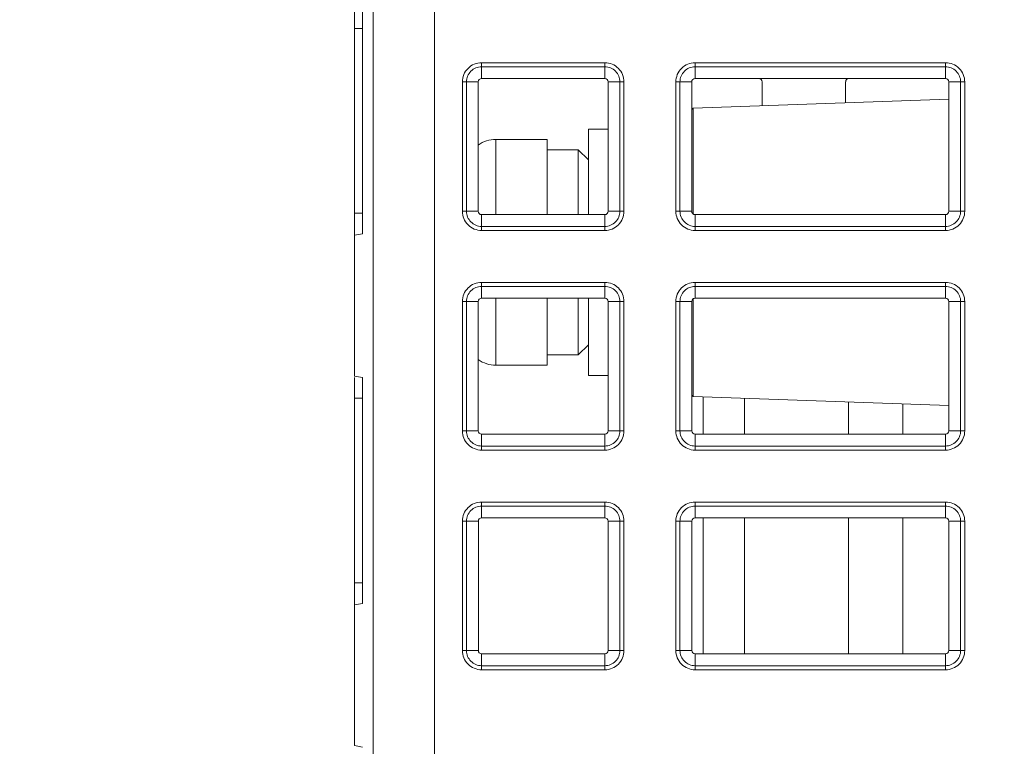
# Model space of a CAD drawing. Header units: millimetres. Extents: x -296 to 295, y -209 to 209.
# Tile 11 of 120: x -246 to -222, y -118 to -101. Entities that reach past the tile are written whole.
import ezdxf

# ---------------------------------------------------------------- set-up
doc = ezdxf.new("R2010")
doc.units = ezdxf.units.MM
doc.header["$MEASUREMENT"] = 0
doc.layers.add('layer 1', color=7, linetype='Continuous')

msp = doc.modelspace()

# ---------------------------------------------------------------- linework, layer by layer
at = {"layer": 'layer 1', "color": 1, "lineweight": 0}
msp.add_open_spline([(295.3283, 209.2747), (295.3283, 209.2747), (295.3283, -208.9236), (295.3283, -208.9236), (295.3283, -208.9236), (-296.1944, -208.9236), (-296.1944, -208.9236), (-296.1944, -208.9236), (-296.1944, 209.2747), (-296.1944, 209.2747), (-296.1944, 209.2747), (295.3283, 209.2747), (295.3283, 209.2747)], degree=3, knots=[0, 0, 0, 0, 0.25, 0.25, 0.25, 0.5, 0.5, 0.5, 0.75, 0.75, 0.75, 1, 1, 1, 1], dxfattribs=at)
at = {"layer": 'layer 1', "color": 5, "lineweight": 0}
msp.add_open_spline([(-281.2487, 194.7284), (-281.2487, 194.7284), (-281.2487, -197.0649), (-281.2487, -197.0649), (-281.2487, -197.0649), (283.3586, -197.0649), (283.3586, -197.0649)], degree=3, knots=[0, 0, 0, 0, 0.5, 0.5, 0.5, 1, 1, 1, 1], dxfattribs=at)
at = {"layer": 'layer 1', "lineweight": 9}
for points in [[(-237.6342, -168.6581), (-237.6342, -168.6581), (-237.6342, -34.8388), (-237.6342, -34.8388)], [(-236.1406, -174.5897), (-236.1406, -174.5897), (-236.1406, -34.8388), (-236.1406, -34.8388)], [(-238.0906, -109.3035), (-238.0906, -109.3035), (-238.0906, -100.3388), (-238.0906, -100.3388)], [(-237.8906, -100.3388), (-237.8906, -100.3388), (-237.8906, -105.8388), (-237.8906, -105.8388)], [(-238.0906, -100.8388), (-238.0906, -100.8388), (-237.8906, -100.8388), (-237.8906, -100.8388)], [(-234.9906, -102.0565), (-234.9906, -102.0565), (-234.9906, -101.6708), (-234.9906, -101.6708)], [(-231.9906, -101.6708), (-231.9906, -101.6708), (-234.9906, -101.6708), (-234.9906, -101.6708)], [(-231.9906, -101.6708), (-231.9906, -101.6708), (-231.9906, -102.0565), (-231.9906, -102.0565)], [(-229.7906, -102.0565), (-229.7906, -102.0565), (-229.7906, -101.6708), (-229.7906, -101.6708)], [(-223.6906, -101.6708), (-223.6906, -101.6708), (-229.7906, -101.6708), (-229.7906, -101.6708)], [(-223.6906, -101.6708), (-223.6906, -101.6708), (-223.6906, -102.0565), (-223.6906, -102.0565)], [(-234.9906, -101.7698), (-234.9906, -101.7698), (-231.9906, -101.7698), (-231.9906, -101.7698)], [(-229.7906, -101.7698), (-229.7906, -101.7698), (-223.6906, -101.7698), (-223.6906, -101.7698)], [(-235.4586, -102.1388), (-235.4586, -102.1388), (-235.4586, -105.2888), (-235.4586, -105.2888)], [(-235.4586, -102.1388), (-235.4586, -102.1388), (-235.0729, -102.1388), (-235.0729, -102.1388)], [(-235.3596, -105.2888), (-235.3596, -105.2888), (-235.3596, -102.1388), (-235.3596, -102.1388)], [(-235.0722, -105.2888), (-235.0722, -105.2888), (-235.0729, -102.1388), (-235.0729, -102.1388)], [(-231.9906, -102.0565), (-231.9906, -102.0565), (-234.9906, -102.0565), (-234.9906, -102.0565)], [(-231.9087, -105.2873), (-231.9087, -105.2873), (-231.9087, -102.1372), (-231.9087, -102.1372)], [(-231.9083, -102.1388), (-231.9083, -102.1388), (-231.5226, -102.1388), (-231.5226, -102.1388)], [(-231.6217, -102.1388), (-231.6217, -102.1388), (-231.6217, -105.2888), (-231.6217, -105.2888)], [(-231.5226, -105.2888), (-231.5226, -105.2888), (-231.5226, -102.1388), (-231.5226, -102.1388)], [(-230.2586, -102.1388), (-230.2586, -102.1388), (-230.2586, -105.2888), (-230.2586, -105.2888)], [(-230.2586, -102.1388), (-230.2586, -102.1388), (-229.8729, -102.1388), (-229.8729, -102.1388)], [(-230.1596, -105.2888), (-230.1596, -105.2888), (-230.1596, -102.1388), (-230.1596, -102.1388)], [(-229.8725, -102.1372), (-229.8725, -102.1372), (-229.8725, -105.2873), (-229.8725, -105.2873)], [(-223.6906, -102.0565), (-223.6906, -102.0565), (-229.7906, -102.0565), (-229.7906, -102.0565)], [(-228.1585, -102.7157), (-228.1585, -102.7157), (-228.1583, -102.1388), (-228.1583, -102.1388)], [(-226.1229, -102.1388), (-226.1229, -102.1388), (-226.1228, -102.6447), (-226.1228, -102.6447)], [(-223.6083, -102.1388), (-223.6083, -102.1388), (-223.6091, -105.2888), (-223.6091, -105.2888)], [(-223.6083, -102.1388), (-223.6083, -102.1388), (-223.2226, -102.1388), (-223.2226, -102.1388)], [(-223.3217, -102.1388), (-223.3217, -102.1388), (-223.3217, -105.2888), (-223.3217, -105.2888)], [(-223.2226, -105.2888), (-223.2226, -105.2888), (-223.2226, -102.1388), (-223.2226, -102.1388)], [(-223.6084, -102.5569), (-223.6084, -102.5569), (-229.8408, -102.7745), (-229.8408, -102.7745)], [(-229.8408, -102.7745), (-229.8408, -102.7745), (-229.8725, -102.8074), (-229.8725, -102.8074)], [(-229.8408, -102.7745), (-229.8408, -102.7745), (-229.8408, -105.3703), (-229.8408, -105.3703)], [(-232.3906, -103.2888), (-232.3906, -103.2888), (-232.3906, -105.3703), (-232.3906, -105.3703)], [(-232.3906, -103.2888), (-232.3906, -103.2888), (-231.9087, -103.2888), (-231.9087, -103.2888)], [(-234.6406, -103.5388), (-234.7957, -103.5388), (-234.947, -103.5868), (-235.0736, -103.6763)], [(-234.6406, -105.3703), (-234.6406, -105.3703), (-234.6406, -103.5388), (-234.6406, -103.5388)], [(-233.3906, -103.5388), (-233.3906, -103.5388), (-234.6406, -103.5388), (-234.6406, -103.5388)], [(-233.3906, -105.3703), (-233.3906, -105.3703), (-233.3906, -103.5388), (-233.3906, -103.5388)], [(-233.3906, -103.7888), (-233.3906, -103.7888), (-232.6406, -103.7888), (-232.6406, -103.7888)], [(-232.6406, -103.7888), (-232.6406, -103.7888), (-232.6406, -105.3703), (-232.6406, -105.3703)], [(-232.3906, -104.0388), (-232.3906, -104.0388), (-232.6406, -103.7888), (-232.6406, -103.7888)], [(-235.0722, -105.2888), (-235.0722, -105.2888), (-235.4586, -105.2888), (-235.4586, -105.2888)], [(-231.5226, -105.2888), (-231.5226, -105.2888), (-231.9091, -105.2888), (-231.9091, -105.2888)], [(-229.8722, -105.2888), (-229.8722, -105.2888), (-230.2586, -105.2888), (-230.2586, -105.2888)], [(-223.2226, -105.2888), (-223.2226, -105.2888), (-223.6091, -105.2888), (-223.6091, -105.2888)], [(-237.8906, -105.3388), (-237.8906, -105.3388), (-238.0906, -105.3388), (-238.0906, -105.3388)], [(-234.9906, -105.7568), (-234.9906, -105.7568), (-234.9906, -105.3703), (-234.9906, -105.3703)], [(-234.9906, -105.3703), (-234.9906, -105.3703), (-231.9906, -105.3703), (-231.9906, -105.3703)], [(-231.9906, -105.3703), (-231.9906, -105.3703), (-231.9906, -105.7568), (-231.9906, -105.7568)], [(-229.7906, -105.7568), (-229.7906, -105.7568), (-229.7906, -105.3703), (-229.7906, -105.3703)], [(-229.7906, -105.3703), (-229.7906, -105.3703), (-223.6906, -105.3703), (-223.6906, -105.3703)], [(-223.6906, -105.3703), (-223.6906, -105.3703), (-223.6906, -105.7568), (-223.6906, -105.7568)], [(-231.9906, -105.6578), (-231.9906, -105.6578), (-234.9906, -105.6578), (-234.9906, -105.6578)], [(-234.9906, -105.7568), (-234.9906, -105.7568), (-231.9906, -105.7568), (-231.9906, -105.7568)], [(-223.6906, -105.6578), (-223.6906, -105.6578), (-229.7906, -105.6578), (-229.7906, -105.6578)], [(-229.7906, -105.7568), (-229.7906, -105.7568), (-223.6906, -105.7568), (-223.6906, -105.7568)], [(-237.8906, -105.8388), (-237.8906, -105.8388), (-238.0906, -105.874), (-238.0906, -105.874)], [(-234.9906, -107.4078), (-234.9906, -107.4078), (-234.9906, -107.0208), (-234.9906, -107.0208)], [(-231.9906, -107.0208), (-231.9906, -107.0208), (-234.9906, -107.0208), (-234.9906, -107.0208)], [(-234.9906, -107.1198), (-234.9906, -107.1198), (-231.9906, -107.1198), (-231.9906, -107.1198)], [(-231.9906, -107.0208), (-231.9906, -107.0208), (-231.9906, -107.4078), (-231.9906, -107.4078)], [(-229.7906, -107.4078), (-229.7906, -107.4078), (-229.7906, -107.0208), (-229.7906, -107.0208)], [(-223.6906, -107.0208), (-223.6906, -107.0208), (-229.7906, -107.0208), (-229.7906, -107.0208)], [(-229.7906, -107.1198), (-229.7906, -107.1198), (-223.6906, -107.1198), (-223.6906, -107.1198)], [(-223.6906, -107.0208), (-223.6906, -107.0208), (-223.6906, -107.4078), (-223.6906, -107.4078)], [(-231.9906, -107.4078), (-231.9906, -107.4078), (-234.9906, -107.4078), (-234.9906, -107.4078)], [(-234.6406, -109.0388), (-234.6406, -109.0388), (-234.6406, -107.4078), (-234.6406, -107.4078)], [(-233.3906, -109.0387), (-233.3906, -109.0387), (-233.3906, -107.4078), (-233.3906, -107.4078)], [(-232.6406, -107.4078), (-232.6406, -107.4078), (-232.6406, -108.7888), (-232.6406, -108.7888)], [(-232.3906, -107.4078), (-232.3906, -107.4078), (-232.3906, -109.2887), (-232.3906, -109.2887)], [(-229.8408, -107.4078), (-229.8408, -107.4078), (-229.8408, -109.803), (-229.8408, -109.803)], [(-223.6906, -107.4078), (-223.6906, -107.4078), (-229.7906, -107.4078), (-229.7906, -107.4078)], [(-235.4586, -107.4888), (-235.4586, -107.4888), (-235.4586, -110.6388), (-235.4586, -110.6388)], [(-235.4586, -107.4888), (-235.4586, -107.4888), (-235.0716, -107.4888), (-235.0716, -107.4888)], [(-235.3596, -110.6388), (-235.3596, -110.6388), (-235.3596, -107.4888), (-235.3596, -107.4888)], [(-235.0708, -110.6388), (-235.0708, -110.6388), (-235.0716, -107.4888), (-235.0716, -107.4888)], [(-231.91, -110.6373), (-231.91, -110.6373), (-231.91, -107.4872), (-231.91, -107.4872)], [(-231.9097, -107.4888), (-231.9097, -107.4888), (-231.5226, -107.4888), (-231.5226, -107.4888)], [(-231.6217, -107.4888), (-231.6217, -107.4888), (-231.6217, -110.6388), (-231.6217, -110.6388)], [(-231.5226, -110.6388), (-231.5226, -110.6388), (-231.5226, -107.4888), (-231.5226, -107.4888)], [(-230.2586, -107.4888), (-230.2586, -107.4888), (-230.2586, -110.6388), (-230.2586, -110.6388)], [(-230.2586, -107.4888), (-230.2586, -107.4888), (-229.8716, -107.4888), (-229.8716, -107.4888)], [(-230.1596, -110.6388), (-230.1596, -110.6388), (-230.1596, -107.4888), (-230.1596, -107.4888)], [(-229.8712, -107.4872), (-229.8712, -107.4872), (-229.8712, -110.6373), (-229.8712, -110.6373)], [(-223.6097, -107.4888), (-223.6097, -107.4888), (-223.6104, -110.6388), (-223.6104, -110.6388)], [(-223.6097, -107.4888), (-223.6097, -107.4888), (-223.2226, -107.4888), (-223.2226, -107.4888)], [(-223.3217, -107.4888), (-223.3217, -107.4888), (-223.3217, -110.6388), (-223.3217, -110.6388)], [(-223.2226, -110.6388), (-223.2226, -110.6388), (-223.2226, -107.4888), (-223.2226, -107.4888)], [(-232.3906, -108.5388), (-232.3906, -108.5388), (-232.6406, -108.7888), (-232.6406, -108.7888)], [(-233.3906, -108.7888), (-233.3906, -108.7888), (-232.6406, -108.7888), (-232.6406, -108.7888)], [(-235.0722, -108.9021), (-234.9459, -108.9911), (-234.7951, -109.0388), (-234.6406, -109.0388)], [(-233.3906, -109.0388), (-233.3906, -109.0388), (-234.6406, -109.0388), (-234.6406, -109.0388)], [(-237.8906, -109.3388), (-237.8906, -109.3388), (-238.0906, -109.3035), (-238.0906, -109.3035)], [(-238.0906, -118.3035), (-238.0906, -118.3035), (-238.0906, -109.3388), (-238.0906, -109.3388)], [(-237.8906, -109.3388), (-237.8906, -109.3388), (-237.8906, -114.8388), (-237.8906, -114.8388)], [(-232.3906, -109.2888), (-232.3906, -109.2888), (-231.91, -109.2888), (-231.91, -109.2888)], [(-238.0906, -109.8388), (-238.0906, -109.8388), (-237.8906, -109.8388), (-237.8906, -109.8388)], [(-229.8408, -109.803), (-229.8408, -109.803), (-229.8712, -109.7715), (-229.8712, -109.7715)], [(-223.6103, -110.0206), (-223.6103, -110.0206), (-229.8408, -109.803), (-229.8408, -109.803)], [(-229.5906, -109.8118), (-229.5906, -109.8118), (-229.5906, -110.719), (-229.5906, -110.719)], [(-228.5906, -110.719), (-228.5906, -110.719), (-228.5906, -109.8467), (-228.5906, -109.8467)], [(-226.0558, -109.9352), (-226.0558, -109.9352), (-226.0558, -110.719), (-226.0558, -110.719)], [(-224.7329, -109.9814), (-224.7329, -109.9814), (-224.7329, -110.719), (-224.7329, -110.719)], [(-235.0708, -110.6388), (-235.0708, -110.6388), (-235.4586, -110.6388), (-235.4586, -110.6388)], [(-234.9906, -111.1068), (-234.9906, -111.1068), (-234.9906, -110.719), (-234.9906, -110.719)], [(-234.9906, -110.719), (-234.9906, -110.719), (-231.9906, -110.719), (-231.9906, -110.719)], [(-231.9906, -110.719), (-231.9906, -110.719), (-231.9906, -111.1068), (-231.9906, -111.1068)], [(-231.5226, -110.6388), (-231.5226, -110.6388), (-231.9104, -110.6388), (-231.9104, -110.6388)], [(-229.8708, -110.6388), (-229.8708, -110.6388), (-230.2586, -110.6388), (-230.2586, -110.6388)], [(-229.7906, -111.1068), (-229.7906, -111.1068), (-229.7906, -110.719), (-229.7906, -110.719)], [(-229.7906, -110.719), (-229.7906, -110.719), (-223.6906, -110.719), (-223.6906, -110.719)], [(-223.6906, -110.719), (-223.6906, -110.719), (-223.6906, -111.1068), (-223.6906, -111.1068)], [(-223.2226, -110.6388), (-223.2226, -110.6388), (-223.6104, -110.6388), (-223.6104, -110.6388)], [(-231.9906, -111.0078), (-231.9906, -111.0078), (-234.9906, -111.0078), (-234.9906, -111.0078)], [(-223.6906, -111.0078), (-223.6906, -111.0078), (-229.7906, -111.0078), (-229.7906, -111.0078)], [(-234.9906, -111.1068), (-234.9906, -111.1068), (-231.9906, -111.1068), (-231.9906, -111.1068)], [(-229.7906, -111.1068), (-229.7906, -111.1068), (-223.6906, -111.1068), (-223.6906, -111.1068)], [(-234.9906, -112.7591), (-234.9906, -112.7591), (-234.9906, -112.3708), (-234.9906, -112.3708)], [(-231.9906, -112.3708), (-231.9906, -112.3708), (-234.9906, -112.3708), (-234.9906, -112.3708)], [(-234.9906, -112.4698), (-234.9906, -112.4698), (-231.9906, -112.4698), (-231.9906, -112.4698)], [(-231.9906, -112.3708), (-231.9906, -112.3708), (-231.9906, -112.7591), (-231.9906, -112.7591)], [(-229.7906, -112.7591), (-229.7906, -112.7591), (-229.7906, -112.3708), (-229.7906, -112.3708)], [(-223.6906, -112.3708), (-223.6906, -112.3708), (-229.7906, -112.3708), (-229.7906, -112.3708)], [(-229.7906, -112.4698), (-229.7906, -112.4698), (-223.6906, -112.4698), (-223.6906, -112.4698)], [(-223.6906, -112.3708), (-223.6906, -112.3708), (-223.6906, -112.7591), (-223.6906, -112.7591)], [(-235.4586, -112.8388), (-235.4586, -112.8388), (-235.4586, -115.9888), (-235.4586, -115.9888)], [(-235.4586, -112.8388), (-235.4586, -112.8388), (-235.0703, -112.8388), (-235.0703, -112.8388)], [(-235.3596, -115.9888), (-235.3596, -115.9888), (-235.3596, -112.8388), (-235.3596, -112.8388)], [(-235.0695, -115.9888), (-235.0695, -115.9888), (-235.0703, -112.8388), (-235.0703, -112.8388)], [(-231.9906, -112.7591), (-231.9906, -112.7591), (-234.9906, -112.7591), (-234.9906, -112.7591)], [(-231.9114, -115.9873), (-231.9114, -115.9873), (-231.9114, -112.8373), (-231.9114, -112.8373)], [(-231.911, -112.8388), (-231.911, -112.8388), (-231.5226, -112.8388), (-231.5226, -112.8388)], [(-231.6217, -112.8388), (-231.6217, -112.8388), (-231.6217, -115.9888), (-231.6217, -115.9888)], [(-231.5226, -115.9888), (-231.5226, -115.9888), (-231.5226, -112.8388), (-231.5226, -112.8388)], [(-230.2586, -112.8388), (-230.2586, -112.8388), (-230.2586, -115.9888), (-230.2586, -115.9888)], [(-230.2586, -112.8388), (-230.2586, -112.8388), (-229.8703, -112.8388), (-229.8703, -112.8388)], [(-230.1596, -115.9888), (-230.1596, -115.9888), (-230.1596, -112.8388), (-230.1596, -112.8388)], [(-229.8699, -112.8373), (-229.8699, -112.8373), (-229.8699, -115.9873), (-229.8699, -115.9873)], [(-223.6906, -112.7591), (-223.6906, -112.7591), (-229.7906, -112.7591), (-229.7906, -112.7591)], [(-229.5906, -112.7591), (-229.5906, -112.7591), (-229.5906, -116.0676), (-229.5906, -116.0676)], [(-228.5906, -116.0676), (-228.5906, -116.0676), (-228.5906, -112.7591), (-228.5906, -112.7591)], [(-226.0558, -112.7591), (-226.0558, -112.7591), (-226.0558, -116.0676), (-226.0558, -116.0676)], [(-224.7329, -112.7591), (-224.7329, -112.7591), (-224.7329, -116.0676), (-224.7329, -116.0676)], [(-223.611, -112.8388), (-223.611, -112.8388), (-223.6117, -115.9888), (-223.6117, -115.9888)], [(-223.611, -112.8388), (-223.611, -112.8388), (-223.2226, -112.8388), (-223.2226, -112.8388)], [(-223.3217, -112.8388), (-223.3217, -112.8388), (-223.3217, -115.9888), (-223.3217, -115.9888)], [(-223.2226, -115.9888), (-223.2226, -115.9888), (-223.2226, -112.8388), (-223.2226, -112.8388)], [(-237.8906, -114.3388), (-237.8906, -114.3388), (-238.0906, -114.3388), (-238.0906, -114.3388)], [(-237.8906, -114.8388), (-237.8906, -114.8388), (-238.0906, -114.874), (-238.0906, -114.874)], [(-235.0695, -115.9888), (-235.0695, -115.9888), (-235.4586, -115.9888), (-235.4586, -115.9888)], [(-234.9906, -116.4568), (-234.9906, -116.4568), (-234.9906, -116.0676), (-234.9906, -116.0676)], [(-231.9906, -116.0676), (-231.9906, -116.0676), (-234.9906, -116.0676), (-234.9906, -116.0676)], [(-231.9906, -116.0676), (-231.9906, -116.0676), (-231.9906, -116.4568), (-231.9906, -116.4568)], [(-231.5226, -115.9888), (-231.5226, -115.9888), (-231.9117, -115.9888), (-231.9117, -115.9888)], [(-229.8695, -115.9888), (-229.8695, -115.9888), (-230.2586, -115.9888), (-230.2586, -115.9888)], [(-229.7906, -116.4568), (-229.7906, -116.4568), (-229.7906, -116.0676), (-229.7906, -116.0676)], [(-223.6906, -116.0676), (-223.6906, -116.0676), (-229.7906, -116.0676), (-229.7906, -116.0676)], [(-223.6906, -116.0676), (-223.6906, -116.0676), (-223.6906, -116.4568), (-223.6906, -116.4568)], [(-223.2226, -115.9888), (-223.2226, -115.9888), (-223.6117, -115.9888), (-223.6117, -115.9888)], [(-231.9906, -116.3578), (-231.9906, -116.3578), (-234.9906, -116.3578), (-234.9906, -116.3578)], [(-234.9906, -116.4568), (-234.9906, -116.4568), (-231.9906, -116.4568), (-231.9906, -116.4568)], [(-223.6906, -116.3578), (-223.6906, -116.3578), (-229.7906, -116.3578), (-229.7906, -116.3578)], [(-229.7906, -116.4568), (-229.7906, -116.4568), (-223.6906, -116.4568), (-223.6906, -116.4568)], [(-237.8906, -118.3388), (-237.8906, -118.3388), (-238.0906, -118.3035), (-238.0906, -118.3035)]]:
    msp.add_open_spline(points, degree=3, dxfattribs=at)
for points in [[(-234.9906, -101.6708), (-235.1148, -101.6708), (-235.2338, -101.7201), (-235.3216, -101.8078), (-235.4093, -101.8956), (-235.4586, -102.0146), (-235.4586, -102.1388)], [(-231.5226, -102.1388), (-231.5226, -102.0146), (-231.5719, -101.8956), (-231.6597, -101.8078), (-231.7475, -101.7201), (-231.8665, -101.6708), (-231.9906, -101.6708)], [(-229.7906, -101.6708), (-229.9148, -101.6708), (-230.0338, -101.7201), (-230.1216, -101.8078), (-230.2093, -101.8956), (-230.2586, -102.0146), (-230.2586, -102.1388)], [(-223.2226, -102.1388), (-223.2226, -102.0146), (-223.2719, -101.8956), (-223.3597, -101.8078), (-223.4475, -101.7201), (-223.5665, -101.6708), (-223.6906, -101.6708)], [(-234.9906, -101.7698), (-235.0885, -101.7698), (-235.1823, -101.8087), (-235.2515, -101.8779), (-235.3207, -101.9471), (-235.3596, -102.0409), (-235.3596, -102.1388)], [(-231.6217, -102.1388), (-231.6217, -102.0409), (-231.6605, -101.9471), (-231.7297, -101.8779), (-231.7989, -101.8087), (-231.8928, -101.7698), (-231.9906, -101.7698)], [(-229.7906, -101.7698), (-229.8885, -101.7698), (-229.9823, -101.8087), (-230.0515, -101.8779), (-230.1207, -101.9471), (-230.1596, -102.0409), (-230.1596, -102.1388)], [(-223.3217, -102.1388), (-223.3217, -102.0409), (-223.3605, -101.9471), (-223.4297, -101.8779), (-223.4989, -101.8087), (-223.5928, -101.7698), (-223.6906, -101.7698)], [(-235.0725, -102.1372), (-235.0725, -102.1165), (-235.0636, -102.095), (-235.0483, -102.08), (-235.033, -102.065), (-235.0114, -102.0565), (-234.9906, -102.0565)], [(-231.9906, -102.0565), (-231.9699, -102.0565), (-231.9483, -102.065), (-231.933, -102.08), (-231.9177, -102.095), (-231.9087, -102.1165), (-231.9087, -102.1372)], [(-229.8725, -102.1372), (-229.8725, -102.1165), (-229.8636, -102.095), (-229.8483, -102.08), (-229.833, -102.065), (-229.8114, -102.0565), (-229.7906, -102.0565)], [(-228.1587, -102.1372), (-228.1587, -102.1165), (-228.1677, -102.095), (-228.183, -102.08), (-228.1983, -102.065), (-228.2199, -102.0565), (-228.2406, -102.0565)], [(-226.0406, -102.0565), (-226.0614, -102.0565), (-226.083, -102.065), (-226.0983, -102.08), (-226.1136, -102.095), (-226.1225, -102.1166), (-226.1225, -102.1373)], [(-223.6906, -102.0565), (-223.6699, -102.0565), (-223.6483, -102.065), (-223.633, -102.08), (-223.6177, -102.095), (-223.6087, -102.1165), (-223.6087, -102.1372)], [(-235.4586, -105.2888), (-235.4586, -105.4129), (-235.4093, -105.5319), (-235.3216, -105.6197), (-235.2338, -105.7075), (-235.1148, -105.7568), (-234.9906, -105.7568)], [(-235.3596, -105.2888), (-235.3596, -105.3866), (-235.3207, -105.4805), (-235.2515, -105.5497), (-235.1823, -105.6189), (-235.0885, -105.6578), (-234.9906, -105.6578)], [(-234.9906, -105.3703), (-235.0117, -105.3703), (-235.0336, -105.3613), (-235.0488, -105.3459), (-235.064, -105.3304), (-235.0725, -105.3084), (-235.0725, -105.2873)], [(-231.9087, -105.2873), (-231.9087, -105.3084), (-231.9172, -105.3304), (-231.9325, -105.3459), (-231.9477, -105.3613), (-231.9696, -105.3703), (-231.9906, -105.3703)], [(-231.9906, -105.7568), (-231.8665, -105.7568), (-231.7475, -105.7075), (-231.6597, -105.6197), (-231.5719, -105.5319), (-231.5226, -105.4129), (-231.5226, -105.2888)], [(-231.9906, -105.6578), (-231.8928, -105.6578), (-231.7989, -105.6189), (-231.7297, -105.5497), (-231.6605, -105.4805), (-231.6217, -105.3866), (-231.6217, -105.2888)], [(-230.2586, -105.2888), (-230.2586, -105.4129), (-230.2093, -105.5319), (-230.1216, -105.6197), (-230.0338, -105.7075), (-229.9148, -105.7568), (-229.7906, -105.7568)], [(-230.1596, -105.2888), (-230.1596, -105.3866), (-230.1207, -105.4805), (-230.0515, -105.5497), (-229.9823, -105.6189), (-229.8885, -105.6578), (-229.7906, -105.6578)], [(-229.7906, -105.3703), (-229.8117, -105.3703), (-229.8336, -105.3613), (-229.8488, -105.3459), (-229.864, -105.3304), (-229.8725, -105.3084), (-229.8725, -105.2873)], [(-223.6087, -105.2873), (-223.6087, -105.3084), (-223.6172, -105.3304), (-223.6325, -105.3459), (-223.6477, -105.3613), (-223.6696, -105.3703), (-223.6906, -105.3703)], [(-223.6906, -105.7568), (-223.5665, -105.7568), (-223.4475, -105.7075), (-223.3597, -105.6197), (-223.2719, -105.5319), (-223.2226, -105.4129), (-223.2226, -105.2888)], [(-223.6906, -105.6578), (-223.5928, -105.6578), (-223.4989, -105.6189), (-223.4297, -105.5497), (-223.3605, -105.4805), (-223.3217, -105.3866), (-223.3217, -105.2888)], [(-234.9906, -107.0208), (-235.1148, -107.0208), (-235.2338, -107.0701), (-235.3216, -107.1578), (-235.4093, -107.2456), (-235.4586, -107.3646), (-235.4586, -107.4888)], [(-234.9906, -107.1198), (-235.0885, -107.1198), (-235.1823, -107.1587), (-235.2515, -107.2279), (-235.3207, -107.2971), (-235.3596, -107.3909), (-235.3596, -107.4888)], [(-231.5226, -107.4888), (-231.5226, -107.3646), (-231.5719, -107.2456), (-231.6597, -107.1578), (-231.7475, -107.0701), (-231.8665, -107.0208), (-231.9906, -107.0208)], [(-231.6217, -107.4888), (-231.6217, -107.3909), (-231.6605, -107.2971), (-231.7297, -107.2279), (-231.7989, -107.1587), (-231.8928, -107.1198), (-231.9906, -107.1198)], [(-229.7906, -107.0208), (-229.9148, -107.0208), (-230.0338, -107.0701), (-230.1216, -107.1578), (-230.2093, -107.2456), (-230.2586, -107.3646), (-230.2586, -107.4888)], [(-229.7906, -107.1198), (-229.8885, -107.1198), (-229.9823, -107.1587), (-230.0515, -107.2279), (-230.1207, -107.2971), (-230.1596, -107.3909), (-230.1596, -107.4888)], [(-223.2226, -107.4888), (-223.2226, -107.3646), (-223.2719, -107.2456), (-223.3597, -107.1578), (-223.4475, -107.0701), (-223.5665, -107.0208), (-223.6906, -107.0208)], [(-223.3217, -107.4888), (-223.3217, -107.3909), (-223.3605, -107.2971), (-223.4297, -107.2279), (-223.4989, -107.1587), (-223.5928, -107.1198), (-223.6906, -107.1198)], [(-235.0712, -107.4872), (-235.0712, -107.4669), (-235.0624, -107.4457), (-235.0474, -107.4309), (-235.0323, -107.4161), (-235.0111, -107.4078), (-234.9906, -107.4078)], [(-231.9906, -107.4078), (-231.9702, -107.4078), (-231.949, -107.4161), (-231.9339, -107.4309), (-231.9189, -107.4457), (-231.91, -107.4669), (-231.91, -107.4872)], [(-229.8712, -107.4872), (-229.8712, -107.4669), (-229.8624, -107.4457), (-229.8474, -107.4309), (-229.8323, -107.4161), (-229.8111, -107.4078), (-229.7906, -107.4078)], [(-223.6906, -107.4078), (-223.6702, -107.4078), (-223.649, -107.4161), (-223.6339, -107.4309), (-223.6189, -107.4457), (-223.61, -107.4669), (-223.61, -107.4872)], [(-235.4586, -110.6388), (-235.4586, -110.7629), (-235.4093, -110.8819), (-235.3216, -110.9697), (-235.2338, -111.0575), (-235.1148, -111.1068), (-234.9906, -111.1068)], [(-235.3596, -110.6388), (-235.3596, -110.7366), (-235.3207, -110.8305), (-235.2515, -110.8997), (-235.1823, -110.9689), (-235.0885, -111.0078), (-234.9906, -111.0078)], [(-234.9906, -110.719), (-235.0113, -110.719), (-235.0329, -110.7101), (-235.0479, -110.6949), (-235.0629, -110.6797), (-235.0712, -110.658), (-235.0712, -110.6373)], [(-231.91, -110.6373), (-231.91, -110.658), (-231.9184, -110.6797), (-231.9334, -110.6949), (-231.9484, -110.7101), (-231.9699, -110.719), (-231.9906, -110.719)], [(-231.9906, -111.1068), (-231.8665, -111.1068), (-231.7475, -111.0575), (-231.6597, -110.9697), (-231.5719, -110.8819), (-231.5226, -110.7629), (-231.5226, -110.6388)], [(-231.9906, -111.0078), (-231.8928, -111.0078), (-231.7989, -110.9689), (-231.7297, -110.8997), (-231.6605, -110.8305), (-231.6217, -110.7366), (-231.6217, -110.6388)], [(-230.2586, -110.6388), (-230.2586, -110.7629), (-230.2093, -110.8819), (-230.1216, -110.9697), (-230.0338, -111.0575), (-229.9148, -111.1068), (-229.7906, -111.1068)], [(-230.1596, -110.6388), (-230.1596, -110.7366), (-230.1207, -110.8305), (-230.0515, -110.8997), (-229.9823, -110.9689), (-229.8885, -111.0078), (-229.7906, -111.0078)], [(-229.7906, -110.719), (-229.8113, -110.719), (-229.8329, -110.7101), (-229.8479, -110.6949), (-229.8629, -110.6797), (-229.8712, -110.658), (-229.8712, -110.6373)], [(-223.61, -110.6373), (-223.61, -110.658), (-223.6184, -110.6797), (-223.6334, -110.6949), (-223.6484, -110.7101), (-223.6699, -110.719), (-223.6906, -110.719)], [(-223.6906, -111.1068), (-223.5665, -111.1068), (-223.4475, -111.0575), (-223.3597, -110.9697), (-223.2719, -110.8819), (-223.2226, -110.7629), (-223.2226, -110.6388)], [(-223.6906, -111.0078), (-223.5928, -111.0078), (-223.4989, -110.9689), (-223.4297, -110.8997), (-223.3605, -110.8305), (-223.3217, -110.7366), (-223.3217, -110.6388)], [(-234.9906, -112.3708), (-235.1148, -112.3708), (-235.2338, -112.4201), (-235.3216, -112.5078), (-235.4093, -112.5956), (-235.4586, -112.7146), (-235.4586, -112.8388)], [(-234.9906, -112.4698), (-235.0885, -112.4698), (-235.1823, -112.5087), (-235.2515, -112.5779), (-235.3207, -112.6471), (-235.3596, -112.7409), (-235.3596, -112.8388)], [(-231.5226, -112.8388), (-231.5226, -112.7146), (-231.5719, -112.5956), (-231.6597, -112.5078), (-231.7475, -112.4201), (-231.8665, -112.3708), (-231.9906, -112.3708)], [(-231.6217, -112.8388), (-231.6217, -112.7409), (-231.6605, -112.6471), (-231.7297, -112.5779), (-231.7989, -112.5087), (-231.8928, -112.4698), (-231.9906, -112.4698)], [(-229.7906, -112.3708), (-229.9148, -112.3708), (-230.0338, -112.4201), (-230.1216, -112.5078), (-230.2093, -112.5956), (-230.2586, -112.7146), (-230.2586, -112.8388)], [(-229.7906, -112.4698), (-229.8885, -112.4698), (-229.9823, -112.5087), (-230.0515, -112.5779), (-230.1207, -112.6471), (-230.1596, -112.7409), (-230.1596, -112.8388)], [(-223.2226, -112.8388), (-223.2226, -112.7146), (-223.2719, -112.5956), (-223.3597, -112.5078), (-223.4475, -112.4201), (-223.5665, -112.3708), (-223.6906, -112.3708)], [(-223.3217, -112.8388), (-223.3217, -112.7409), (-223.3605, -112.6471), (-223.4297, -112.5779), (-223.4989, -112.5087), (-223.5928, -112.4698), (-223.6906, -112.4698)], [(-235.0699, -112.8373), (-235.0699, -112.8172), (-235.0612, -112.7964), (-235.0464, -112.7818), (-235.0316, -112.7673), (-235.0107, -112.7591), (-234.9906, -112.7591)], [(-231.9906, -112.7591), (-231.9705, -112.7591), (-231.9496, -112.7673), (-231.9348, -112.7818), (-231.9201, -112.7964), (-231.9114, -112.8172), (-231.9114, -112.8373)], [(-229.8699, -112.8373), (-229.8699, -112.8172), (-229.8612, -112.7964), (-229.8464, -112.7818), (-229.8316, -112.7673), (-229.8107, -112.7591), (-229.7906, -112.7591)], [(-223.6906, -112.7591), (-223.6705, -112.7591), (-223.6496, -112.7673), (-223.6348, -112.7818), (-223.6201, -112.7964), (-223.6114, -112.8172), (-223.6114, -112.8373)], [(-235.4586, -115.9888), (-235.4586, -116.1129), (-235.4093, -116.2319), (-235.3216, -116.3197), (-235.2338, -116.4075), (-235.1148, -116.4568), (-234.9906, -116.4568)], [(-235.3596, -115.9888), (-235.3596, -116.0866), (-235.3207, -116.1805), (-235.2515, -116.2497), (-235.1823, -116.3189), (-235.0885, -116.3578), (-234.9906, -116.3578)], [(-234.9906, -116.0676), (-235.011, -116.0676), (-235.0322, -116.059), (-235.0469, -116.044), (-235.0617, -116.029), (-235.0699, -116.0077), (-235.0699, -115.9873)], [(-231.9114, -115.9873), (-231.9114, -116.0077), (-231.9196, -116.029), (-231.9343, -116.044), (-231.9491, -116.059), (-231.9703, -116.0676), (-231.9906, -116.0676)], [(-231.9906, -116.4568), (-231.8665, -116.4568), (-231.7475, -116.4075), (-231.6597, -116.3197), (-231.5719, -116.2319), (-231.5226, -116.1129), (-231.5226, -115.9888)], [(-231.9906, -116.3578), (-231.8928, -116.3578), (-231.7989, -116.3189), (-231.7297, -116.2497), (-231.6605, -116.1805), (-231.6217, -116.0866), (-231.6217, -115.9888)], [(-230.2586, -115.9888), (-230.2586, -116.1129), (-230.2093, -116.2319), (-230.1216, -116.3197), (-230.0338, -116.4075), (-229.9148, -116.4568), (-229.7906, -116.4568)], [(-230.1596, -115.9888), (-230.1596, -116.0866), (-230.1207, -116.1805), (-230.0515, -116.2497), (-229.9823, -116.3189), (-229.8885, -116.3578), (-229.7906, -116.3578)], [(-229.7906, -116.0676), (-229.811, -116.0676), (-229.8322, -116.059), (-229.8469, -116.044), (-229.8617, -116.029), (-229.8699, -116.0077), (-229.8699, -115.9873)], [(-223.6114, -115.9873), (-223.6114, -116.0077), (-223.6196, -116.029), (-223.6343, -116.044), (-223.6491, -116.059), (-223.6703, -116.0676), (-223.6906, -116.0676)], [(-223.6906, -116.4568), (-223.5665, -116.4568), (-223.4475, -116.4075), (-223.3597, -116.3197), (-223.2719, -116.2319), (-223.2226, -116.1129), (-223.2226, -115.9888)], [(-223.6906, -116.3578), (-223.5928, -116.3578), (-223.4989, -116.3189), (-223.4297, -116.2497), (-223.3605, -116.1805), (-223.3217, -116.0866), (-223.3217, -115.9888)]]:
    msp.add_open_spline(points, degree=3, knots=[0, 0, 0, 0, 0.5, 0.5, 0.5, 1, 1, 1, 1], dxfattribs=at)

doc.saveas('drawing.dxf')
